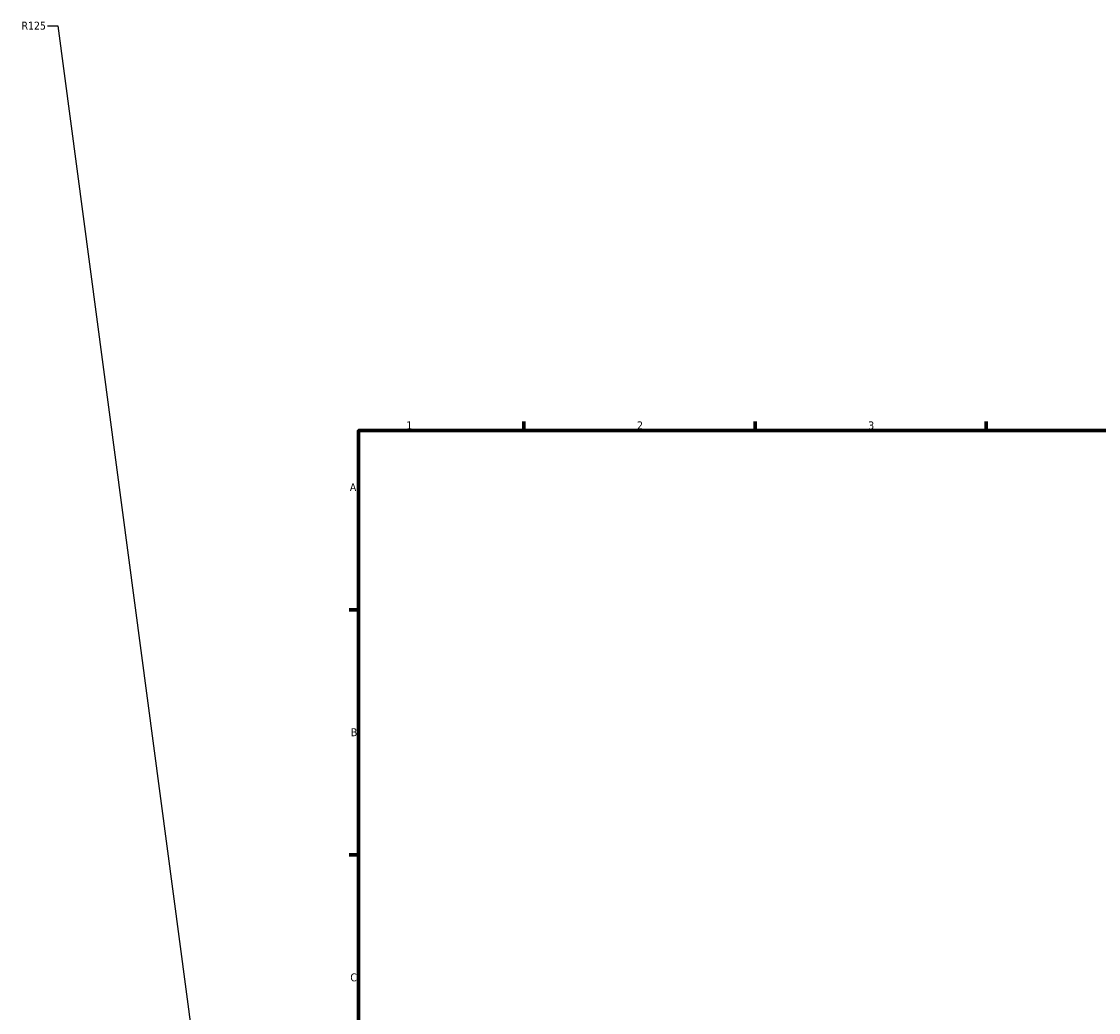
# Model space of a CAD drawing. Header units: millimetres. Extents: x -519 to 1053, y -190 to 828.
# Tile 3 of 9: x -82 to 244, y 398 to 698. Entities that reach past the tile are written whole.
import ezdxf

# ---------------------------------------------------------------- set-up
doc = ezdxf.new("R2010")
doc.units = ezdxf.units.MM
doc.layers.add('Border (ANSI)', color=7, linetype='Continuous', lineweight=70)
doc.layers.add('Dimension (ANSI)', color=7, linetype='Continuous', lineweight=25)
doc.styles.add('Note Text (ANSI)', font='tahoma.ttf')
doc.dimstyles.new('Default - mm (ANSI)', dxfattribs={"dimtxt": 2.4, "dimasz": 2.5, "dimexe": 3.175, "dimexo": 1.6002, "dimgap": 0.8, "dimtad": 0, "dimtoh": 1, "dimdec": 0, "dimrnd": 1e-08, "dimzin": 4, "dimdsep": 46, "dimtxsty": 'Note Text (ANSI)', "dimcen": 0.09, "dimdle": 10, "dimclrd": 256, "dimclre": 256, "dimclrt": 5, "dimadec": 1, "dimazin": 1, "dimtfac": 1.27, "dimtofl": 0, "dimtmove": 0, "dimatfit": 3, "dimfxl": 1, "dimtolj": 1, "dimtzin": 4, "dimlwd": -1, "dimlwe": -1, "dimarcsym": 0})

# ---------------------------------------------------------------- blocks, each defined once
blk = doc.blocks.new('Borders Default Border')
at = {"layer": 'Border (ANSI)'}
for p, q in [((70.08, 574), (70.08, 576.8)), ((140.17, 574), (140.17, 576.8)), ((210.25, 574), (210.25, 576.8)), ((20, 519.75), (17.2, 519.75)), ((20, 445.5), (17.2, 445.5))]:
    blk.add_line(p, q, dxfattribs=at)
at = {"layer": 'Border (ANSI)', "flags": 128}
blk.add_lwpolyline([(20, 20), (20, 574), (821, 574), (821, 20), (20, 20)], dxfattribs=at)
at = {"layer": 'Border (ANSI)', "color": 5, "true_color": 0x0000ff, "char_height": 2.4, "attachment_point": 7, "style": 'Note Text (ANSI)'}
for s, insert in [('1', (34.5, 574.4)), ('2', (104.4, 574.4)), ('3', (174.46, 574.35)), ('A', (17.38, 555.68)), ('B', (17.67, 481.43)), ('C', (17.51, 407.13))]:
    blk.add_mtext(s, dxfattribs=dict(at, insert=insert))
blk = doc.blocks.new('*D13')
at = {"layer": 'Defpoints', "color": 0, "transparency": 16777216}
for p in [(-14.89, 273.16), (1.55, 149.25)]:
    blk.add_point(p, dxfattribs=at)
at = {"layer": 'Dimension (ANSI)', "transparency": 16777216}
for p, q in [((-74.29, 696.64), (-71.08, 696.64)), ((-71.08, 696.64), (-15.22, 275.64))]:
    blk.add_line(p, q, dxfattribs=at)
blk.add_solid([(-14.81, 275.7), (-15.63, 275.59), (-14.89, 273.16)], dxfattribs=at)
at = {"layer": 'Dimension (ANSI)', "color": 5, "transparency": 16777216, "insert": (-82.12, 697.89), "char_height": 2.4, "attachment_point": 1, "style": 'Note Text (ANSI)'}
blk.add_mtext('\\A1;R125', dxfattribs=at)

msp = doc.modelspace()

# ---------------------------------------------------------------- block references
msp.add_blockref('Borders Default Border', (0, 0))

# ---------------------------------------------------------------- dimensions: what is measured, and where the dimension line sits
at = {"layer": 'Dimension (ANSI)'}
dim = msp.add_radius_dim(center=(1.55, 149.25), mpoint=(-14.89, 273.16), dimstyle='Default - mm (ANSI)', override={"dimgap": 0.8, "dimtih": 1, "dimdec": 0, "dimlfac": 1, "dimcen": 0, "dimtol": 0, "dimlim": 0, "dimtp": 0, "dimtm": 0, "dimtdec": 2}, dxfattribs=at)
dim.commit()
dim.dimension.update_dxf_attribs({"geometry": '*D13', "text_midpoint": (-78.6, 696.64), "dimtype": 164})

doc.saveas('drawing.dxf')
